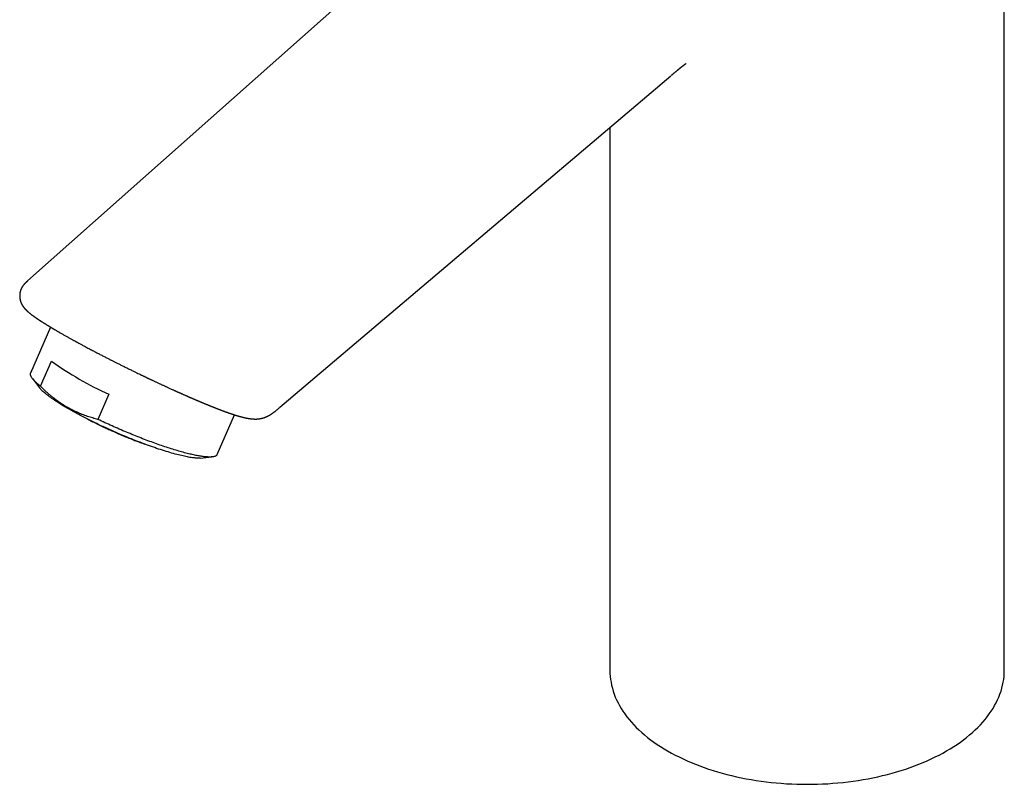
# Model space of a CAD drawing. Header units: millimetres. Extents: x 8 to 539, y 12 to 489.
# Tile 7 of 39: x 414 to 530, y 74 to 165. Entities that reach past the tile are written whole.
import ezdxf

# ---------------------------------------------------------------- set-up
doc = ezdxf.new("R2010")
doc.units = ezdxf.units.MM

msp = doc.modelspace()

# ---------------------------------------------------------------- linework, layer by layer
at = {"color": 7, "linetype": 'Continuous', "lineweight": 30}
for p, q in [((530.42, 87.91), (530.42, 209.17)), ((476.9, 188.57), (415.27, 133.82)), ((445.02, 118.93), (491.11, 158)), ((491.12, 158.01), (491.1, 158)), ((491.23, 158.11), (491.19, 158.08)), ((483.92, 151.91), (483.92, 87.91)), ((417.98, 128.37), (415.62, 122.96)), ((416.78, 121.42), (418.08, 124.38)), ((415.84, 122.31), (416.67, 121.23)), ((424.86, 120.47), (423.56, 117.5)), ((437.62, 113.36), (439.66, 118.04)), ((435.63, 112.95), (436.99, 113.07))]:
    msp.add_line(p, q, dxfattribs=at)
at = {"color": 7, "linetype": 'Continuous', "lineweight": 30, "flags": 128}
for points in [[(416.78, 121.42), (416.68, 121.49), (416.59, 121.57), (416.51, 121.64), (416.42, 121.71), (416.34, 121.78), (416.27, 121.85), (416.2, 121.92), (416.13, 121.99), (416.06, 122.05), (416, 122.12), (415.95, 122.18), (415.9, 122.24), (415.85, 122.3), (415.8, 122.35), (415.77, 122.41), (415.73, 122.46), (415.7, 122.52), (415.67, 122.57), (415.65, 122.62), (415.63, 122.66), (415.62, 122.71), (415.6, 122.75), (415.6, 122.8), (415.6, 122.84), (415.6, 122.88), (415.61, 122.91), (415.62, 122.95), (415.62, 122.96)], [(435.63, 112.95), (435.6, 112.95), (435.51, 112.94), (435.41, 112.94), (435.31, 112.94), (435.2, 112.94), (435.08, 112.95), (434.96, 112.96), (434.83, 112.97), (434.69, 112.99), (434.55, 113.01), (434.41, 113.03), (434.25, 113.06), (434.1, 113.09), (433.93, 113.12), (433.77, 113.15), (433.59, 113.19), (433.42, 113.23), (433.23, 113.27), (433.05, 113.32), (432.86, 113.37), (432.66, 113.42), (432.46, 113.48), (432.25, 113.54), (432.04, 113.6), (431.83, 113.66), (431.62, 113.73), (431.4, 113.79), (431.17, 113.86), (430.94, 113.94), (430.71, 114.01), (430.48, 114.09), (430.25, 114.17), (430.01, 114.26), (429.77, 114.34), (429.52, 114.43), (429.28, 114.52), (429.03, 114.61), (428.78, 114.7), (428.53, 114.8), (428.27, 114.9), (428.02, 114.99), (427.77, 115.1), (427.51, 115.2), (427.25, 115.3), (426.99, 115.41), (426.74, 115.51), (426.48, 115.62), (426.22, 115.73), (425.96, 115.84), (425.7, 115.95), (425.45, 116.07), (425.19, 116.18), (424.93, 116.3), (424.68, 116.41), (424.42, 116.53), (424.17, 116.65), (423.92, 116.76), (423.67, 116.88), (423.42, 117), (423.17, 117.12), (422.93, 117.24), (422.69, 117.36), (422.45, 117.48), (422.21, 117.6), (421.98, 117.72), (421.75, 117.84), (421.52, 117.96), (421.3, 118.07), (421.08, 118.19), (420.86, 118.31), (420.65, 118.43), (420.44, 118.55), (420.23, 118.66), (420.03, 118.78), (419.83, 118.89), (419.64, 119), (419.45, 119.12), (419.27, 119.23), (419.09, 119.34), (418.92, 119.45), (418.75, 119.56), (418.59, 119.66), (418.43, 119.77), (418.28, 119.87), (418.13, 119.97), (417.99, 120.07), (417.86, 120.17), (417.73, 120.26), (417.6, 120.36), (417.48, 120.45), (417.37, 120.54), (417.27, 120.63), (417.17, 120.72), (417.08, 120.8), (416.99, 120.88), (416.91, 120.96), (416.83, 121.04), (416.77, 121.11), (416.71, 121.19), (416.67, 121.23)], [(437.62, 113.36), (437.61, 113.35), (437.59, 113.31), (437.57, 113.28), (437.55, 113.26), (437.52, 113.23), (437.48, 113.21), (437.44, 113.18), (437.4, 113.16), (437.35, 113.14), (437.3, 113.13), (437.25, 113.11), (437.19, 113.1), (437.13, 113.09), (437.06, 113.08), (436.99, 113.07), (436.92, 113.07), (436.84, 113.06), (436.76, 113.06), (436.68, 113.06), (436.59, 113.06), (436.49, 113.07), (436.4, 113.07), (436.3, 113.08), (436.19, 113.09), (436.09, 113.1), (435.98, 113.11), (435.86, 113.13), (435.74, 113.15), (435.62, 113.17), (435.5, 113.19), (435.37, 113.21), (435.24, 113.23), (435.1, 113.26), (434.97, 113.29), (434.83, 113.32), (434.68, 113.35), (434.54, 113.39), (434.39, 113.42), (434.23, 113.46), (434.08, 113.5), (433.92, 113.54), (433.76, 113.58), (433.59, 113.62), (433.43, 113.67), (433.26, 113.72), (433.09, 113.77), (432.91, 113.82), (432.74, 113.87), (432.56, 113.93), (432.38, 113.98), (432.2, 114.04), (432.01, 114.1), (431.83, 114.16), (431.64, 114.22), (431.45, 114.28), (431.25, 114.35), (431.06, 114.41), (430.86, 114.48), (430.67, 114.55), (430.47, 114.62), (430.27, 114.69), (430.07, 114.76), (429.86, 114.84), (429.66, 114.91), (429.45, 114.99), (429.25, 115.07), (429.04, 115.15), (428.83, 115.23), (428.62, 115.31), (428.41, 115.39), (428.2, 115.47), (427.99, 115.56), (427.78, 115.64), (427.57, 115.73), (427.35, 115.82), (427.14, 115.91), (426.93, 115.99), (426.72, 116.08), (426.5, 116.17), (426.29, 116.27), (426.08, 116.36), (425.86, 116.45), (425.65, 116.54), (425.44, 116.64), (425.23, 116.73), (425.02, 116.83), (424.81, 116.92), (424.6, 117.02), (424.39, 117.11), (424.18, 117.21), (423.97, 117.31), (423.77, 117.4), (423.56, 117.5)], [(483.92, 87.91), (483.93, 87.56), (483.95, 87.21), (483.99, 86.86), (484.05, 86.51), (484.12, 86.16), (484.21, 85.81), (484.31, 85.47), (484.43, 85.12), (484.56, 84.78), (484.71, 84.44), (484.88, 84.1), (485.06, 83.76), (485.25, 83.43), (485.46, 83.1), (485.69, 82.78), (485.93, 82.45), (486.18, 82.13), (486.45, 81.82), (486.74, 81.51), (487.03, 81.2), (487.35, 80.9), (487.67, 80.6), (488.01, 80.31), (488.36, 80.02), (488.72, 79.74), (489.1, 79.47), (489.49, 79.2), (489.89, 78.93), (490.3, 78.67), (490.73, 78.42), (491.17, 78.18), (491.61, 77.94), (492.07, 77.71), (492.54, 77.48), (493.02, 77.26), (493.5, 77.05), (494, 76.85), (494.51, 76.66), (495.02, 76.47), (495.54, 76.29), (496.08, 76.12), (496.61, 75.95), (497.16, 75.8), (497.71, 75.65), (498.27, 75.51), (498.84, 75.38), (499.41, 75.26), (499.98, 75.15), (500.57, 75.04), (501.15, 74.95), (501.74, 74.86), (502.34, 74.78), (502.93, 74.72), (503.53, 74.66), (504.13, 74.61), (504.74, 74.56), (505.35, 74.53), (505.95, 74.51), (506.56, 74.5), (507.17, 74.49), (507.78, 74.5), (508.39, 74.51), (508.99, 74.53), (509.6, 74.56), (510.2, 74.61), (510.81, 74.66), (511.41, 74.72), (512, 74.78), (512.6, 74.86), (513.19, 74.95), (513.77, 75.04), (514.35, 75.15), (514.93, 75.26), (515.5, 75.38), (516.07, 75.51), (516.63, 75.65), (517.18, 75.8), (517.72, 75.95), (518.26, 76.12), (518.79, 76.29), (519.32, 76.47), (519.83, 76.66), (520.34, 76.85), (520.84, 77.05), (521.32, 77.26), (521.8, 77.48), (522.27, 77.71), (522.73, 77.94), (523.17, 78.18), (523.61, 78.42)], [(523.61, 78.42), (524.03, 78.67), (524.45, 78.93), (524.85, 79.2), (525.24, 79.47), (525.61, 79.74), (525.98, 80.02), (526.33, 80.31), (526.67, 80.6), (526.99, 80.9), (527.3, 81.2), (527.6, 81.51), (527.89, 81.82), (528.15, 82.13), (528.41, 82.45), (528.65, 82.78), (528.88, 83.1), (529.09, 83.43), (529.28, 83.76), (529.46, 84.1), (529.63, 84.44), (529.78, 84.78), (529.91, 85.12), (530.03, 85.47), (530.13, 85.81), (530.22, 86.16), (530.29, 86.51), (530.35, 86.86), (530.39, 87.21), (530.41, 87.56), (530.42, 87.91)]]:
    msp.add_lwpolyline(points, dxfattribs=at)
at = {"color": 7, "linetype": 'Continuous', "lineweight": 30}
msp.add_arc((441.06, 156.37), 39.39, 234.2978, 245.7076, dxfattribs=at)
for points, knots in [([(491.19, 158.08), (491.2, 158.08), (491.2, 158.09), (491.22, 158.1), (491.24, 158.12), (491.28, 158.15), (491.31, 158.18), (491.35, 158.21), (491.38, 158.24), (491.42, 158.27), (491.46, 158.3), (491.49, 158.33), (491.51, 158.35), (491.54, 158.37), (491.56, 158.39), (491.59, 158.41), (491.61, 158.43), (491.64, 158.46), (491.67, 158.48), (491.7, 158.5), (491.73, 158.53), (491.76, 158.55), (491.79, 158.58), (491.82, 158.6), (491.85, 158.63), (491.88, 158.65), (491.9, 158.67), (491.92, 158.69), (491.93, 158.7), (491.94, 158.71), (491.95, 158.72), (491.97, 158.73), (491.99, 158.74), (492, 158.76), (492.01, 158.77), (492.03, 158.78), (492.05, 158.8), (492.07, 158.82), (492.1, 158.84), (492.12, 158.85), (492.14, 158.87), (492.17, 158.89), (492.19, 158.91), (492.22, 158.94), (492.24, 158.95), (492.26, 158.97), (492.28, 158.98), (492.3, 159), (492.32, 159.02), (492.34, 159.03), (492.36, 159.05), (492.39, 159.07), (492.42, 159.09), (492.45, 159.12), (492.48, 159.14), (492.5, 159.16), (492.53, 159.18), (492.55, 159.2), (492.57, 159.21), (492.59, 159.23), (492.61, 159.24), (492.63, 159.26), (492.66, 159.28), (492.69, 159.3), (492.71, 159.32), (492.73, 159.33), (492.74, 159.34), (492.75, 159.35), (492.76, 159.36), (492.77, 159.37), (492.78, 159.38), (492.79, 159.38), (492.8, 159.39), (492.8, 159.39), (492.81, 159.39), (492.81, 159.4), (492.81, 159.4), (492.82, 159.4), (492.82, 159.41), (492.83, 159.41), (492.83, 159.41), (492.84, 159.42), (492.84, 159.42), (492.85, 159.42), (492.85, 159.42), (492.86, 159.43), (492.86, 159.43), (492.86, 159.43), (492.87, 159.44), (492.87, 159.44), (492.87, 159.44), (492.87, 159.44), (492.88, 159.44), (492.88, 159.45), (492.88, 159.45), (492.89, 159.45), (492.89, 159.45), (492.89, 159.45), (492.89, 159.45), (492.9, 159.45), (492.9, 159.46), (492.9, 159.46), (492.9, 159.46)], [0, 0, 0, 0, 0.002669, 0.008907, 0.014322, 0.027856, 0.041949, 0.051862, 0.063258, 0.075883, 0.088645, 0.099806, 0.108147, 0.115927, 0.123694, 0.132911, 0.143759, 0.154038, 0.164779, 0.173764, 0.183475, 0.194956, 0.208091, 0.218052, 0.228408, 0.240533, 0.251709, 0.256565, 0.26091, 0.264998, 0.270131, 0.276494, 0.283743, 0.289839, 0.294447, 0.300869, 0.30972, 0.320526, 0.329954, 0.337467, 0.347033, 0.359051, 0.371569, 0.383667, 0.393904, 0.402212, 0.41055, 0.421062, 0.43085, 0.441984, 0.454464, 0.46829, 0.483083, 0.500888, 0.517218, 0.532076, 0.545466, 0.557392, 0.5679, 0.57847, 0.595682, 0.614414, 0.633189, 0.652477, 0.672393, 0.689818, 0.70113, 0.7126, 0.724148, 0.735744, 0.742966, 0.75124, 0.759777, 0.766813, 0.772287, 0.776937, 0.781941, 0.787344, 0.794001, 0.802092, 0.810082, 0.816388, 0.822592, 0.829291, 0.837191, 0.84717, 0.855864, 0.862576, 0.868161, 0.873707, 0.879499, 0.886052, 0.893354, 0.901348, 0.917128, 0.92988, 0.941832, 0.954018, 0.964426, 0.976627, 0.989487, 1, 1, 1, 1]), ([(415.27, 133.82), (415.26, 133.81), (415.24, 133.8), (415.21, 133.77), (415.18, 133.74), (415.16, 133.72), (415.14, 133.7), (415.12, 133.69), (415.1, 133.67), (415.09, 133.66), (415.08, 133.65), (415.07, 133.64), (415.06, 133.63), (415.04, 133.61), (415.02, 133.59), (415, 133.57), (414.98, 133.55), (414.96, 133.53), (414.95, 133.52), (414.93, 133.51), (414.92, 133.49), (414.91, 133.48), (414.9, 133.47), (414.88, 133.45), (414.86, 133.43), (414.84, 133.4), (414.81, 133.37), (414.78, 133.33), (414.75, 133.29), (414.71, 133.24), (414.68, 133.19), (414.65, 133.15), (414.62, 133.1), (414.59, 133.06), (414.57, 133.02), (414.55, 132.98), (414.54, 132.95), (414.52, 132.91), (414.5, 132.88), (414.48, 132.83), (414.47, 132.78), (414.45, 132.74), (414.43, 132.69), (414.42, 132.65), (414.41, 132.61), (414.4, 132.58), (414.39, 132.53), (414.37, 132.47), (414.36, 132.4), (414.35, 132.33), (414.35, 132.27), (414.34, 132.22), (414.34, 132.16), (414.34, 132.1), (414.34, 132.05), (414.34, 132), (414.34, 131.96), (414.34, 131.93), (414.34, 131.89), (414.35, 131.85), (414.35, 131.81), (414.36, 131.77), (414.36, 131.73), (414.37, 131.68), (414.38, 131.64), (414.38, 131.61), (414.39, 131.58), (414.4, 131.55), (414.41, 131.52), (414.41, 131.49), (414.42, 131.46), (414.43, 131.43), (414.44, 131.4), (414.45, 131.37), (414.46, 131.34), (414.47, 131.3), (414.49, 131.27), (414.5, 131.24), (414.51, 131.21), (414.52, 131.18), (414.54, 131.16), (414.55, 131.13), (414.56, 131.1), (414.57, 131.08), (414.59, 131.05), (414.6, 131.03), (414.61, 131.01), (414.62, 131), (414.62, 130.99), (414.63, 130.98), (414.64, 130.96), (414.65, 130.94), (414.66, 130.92), (414.67, 130.91), (414.68, 130.89), (414.69, 130.88), (414.7, 130.87), (414.71, 130.85), (414.72, 130.84), (414.73, 130.83), (414.74, 130.81), (414.75, 130.79), (414.77, 130.76), (414.79, 130.74), (414.8, 130.72), (414.82, 130.7), (414.83, 130.69), (414.84, 130.68), (414.85, 130.67), (414.86, 130.65), (414.87, 130.64), (414.88, 130.62), (414.9, 130.6), (414.92, 130.57), (414.94, 130.55), (414.97, 130.52), (414.99, 130.5), (415.02, 130.47), (415.04, 130.45), (415.05, 130.44), (415.06, 130.43), (415.07, 130.42), (415.08, 130.4), (415.1, 130.39), (415.11, 130.38), (415.13, 130.36), (415.14, 130.35), (415.16, 130.33), (415.17, 130.32), (415.19, 130.31), (415.19, 130.3), (415.2, 130.29), (415.21, 130.29), (415.22, 130.28), (415.23, 130.27), (415.24, 130.26), (415.25, 130.25), (415.26, 130.24), (415.27, 130.23), (415.28, 130.22), (415.29, 130.21), (415.3, 130.2), (415.31, 130.19), (415.33, 130.18), (415.34, 130.17), (415.36, 130.16), (415.37, 130.14), (415.38, 130.13), (415.4, 130.12), (415.42, 130.1), (415.44, 130.08), (415.46, 130.07), (415.48, 130.05), (415.49, 130.04), (415.51, 130.03), (415.54, 130.01), (415.57, 129.98), (415.62, 129.94), (415.67, 129.9), (415.72, 129.86), (415.77, 129.83), (415.81, 129.79), (415.85, 129.76), (415.88, 129.74), (415.91, 129.72), (415.95, 129.69), (415.98, 129.67), (416.01, 129.65), (416.04, 129.63), (416.06, 129.61), (416.09, 129.59), (416.12, 129.57), (416.15, 129.55), (416.18, 129.53), (416.21, 129.51), (416.23, 129.49), (416.26, 129.48), (416.28, 129.46), (416.31, 129.44), (416.34, 129.42), (416.37, 129.4), (416.39, 129.38), (416.42, 129.36), (416.45, 129.34), (416.47, 129.33), (416.49, 129.32), (416.51, 129.3), (416.54, 129.29), (416.57, 129.27), (416.6, 129.24), (416.63, 129.22), (416.66, 129.2), (416.69, 129.18), (416.73, 129.16), (416.76, 129.14), (416.78, 129.12), (416.81, 129.1), (416.83, 129.09), (416.85, 129.08), (416.87, 129.07), (416.89, 129.05), (416.91, 129.04), (416.97, 129), (417.04, 128.96), (417.12, 128.9), (417.18, 128.87), (417.22, 128.84), (417.26, 128.82), (417.31, 128.78), (417.37, 128.75), (417.44, 128.71), (417.51, 128.66), (417.59, 128.61), (417.67, 128.56), (417.75, 128.52), (417.81, 128.48), (417.87, 128.44), (417.93, 128.4), (417.99, 128.37), (418.03, 128.35), (418.06, 128.32), (418.09, 128.31), (418.11, 128.29), (418.13, 128.28), (418.14, 128.28), (418.16, 128.27), (418.17, 128.26), (418.2, 128.25), (418.22, 128.23), (418.26, 128.21), (418.3, 128.18), (418.36, 128.15), (418.43, 128.11), (418.5, 128.07), (418.58, 128.02), (418.67, 127.96), (418.77, 127.91), (418.88, 127.84), (418.96, 127.8), (419, 127.77)], [0, 0, 0, 0, 0.001704, 0.005798, 0.009196, 0.011901, 0.013914, 0.015862, 0.01756, 0.019017, 0.020014, 0.021335, 0.023085, 0.025268, 0.027882, 0.030785, 0.033296, 0.035621, 0.037496, 0.039302, 0.041049, 0.042737, 0.044366, 0.046808, 0.049375, 0.052351, 0.05661, 0.0615, 0.066915, 0.072695, 0.078621, 0.084098, 0.089093, 0.094031, 0.098436, 0.102422, 0.105991, 0.109419, 0.113048, 0.117273, 0.122155, 0.127706, 0.131538, 0.135591, 0.139312, 0.142538, 0.145269, 0.152287, 0.159194, 0.165718, 0.170206, 0.175271, 0.180794, 0.186026, 0.190875, 0.195419, 0.19856, 0.201804, 0.205153, 0.20861, 0.212421, 0.216709, 0.221151, 0.225602, 0.229521, 0.232911, 0.235855, 0.238811, 0.241853, 0.244979, 0.248236, 0.251353, 0.254655, 0.258247, 0.262197, 0.266506, 0.2711, 0.275268, 0.278628, 0.281728, 0.285316, 0.289162, 0.292696, 0.296131, 0.299991, 0.30378, 0.306837, 0.308468, 0.310013, 0.312012, 0.314483, 0.317426, 0.320638, 0.323912, 0.326569, 0.328907, 0.331121, 0.333248, 0.335422, 0.338205, 0.341639, 0.34569, 0.350985, 0.355906, 0.36013, 0.363247, 0.365895, 0.368553, 0.371256, 0.374004, 0.376879, 0.381715, 0.387037, 0.392704, 0.398482, 0.403984, 0.410837, 0.417639, 0.424313, 0.427026, 0.429644, 0.432199, 0.435115, 0.438525, 0.442427, 0.44634, 0.451138, 0.455262, 0.458806, 0.461855, 0.463384, 0.464899, 0.466791, 0.46908, 0.471766, 0.474696, 0.477707, 0.480166, 0.482074, 0.483983, 0.486423, 0.489361, 0.492795, 0.496302, 0.499521, 0.502451, 0.505093, 0.508578, 0.512681, 0.517443, 0.522053, 0.526166, 0.529721, 0.533161, 0.536835, 0.540741, 0.5509, 0.559943, 0.570653, 0.579914, 0.589355, 0.60067, 0.60614, 0.611431, 0.617112, 0.623086, 0.628864, 0.634381, 0.6387, 0.643333, 0.648288, 0.653565, 0.658805, 0.663506, 0.667663, 0.671364, 0.675135, 0.679063, 0.683327, 0.688153, 0.692339, 0.696872, 0.701328, 0.705124, 0.708259, 0.710732, 0.71381, 0.71769, 0.722323, 0.727251, 0.732357, 0.736494, 0.740741, 0.745098, 0.749343, 0.753034, 0.756851, 0.759785, 0.761918, 0.764229, 0.767142, 0.770558, 0.774396, 0.787414, 0.800038, 0.80489, 0.809702, 0.814892, 0.820623, 0.82793, 0.83596, 0.844713, 0.854189, 0.864388, 0.871456, 0.878834, 0.886068, 0.892511, 0.898158, 0.903009, 0.906515, 0.909444, 0.911795, 0.913569, 0.914571, 0.915978, 0.917837, 0.92015, 0.922915, 0.926132, 0.93117, 0.937024, 0.943696, 0.951184, 0.959487, 0.968437, 0.978172, 0.988693, 1, 1, 1, 1]), ([(419, 127.77), (419.06, 127.74), (419.17, 127.68), (419.34, 127.58), (419.51, 127.48), (419.67, 127.39), (419.83, 127.3), (419.98, 127.22), (420.13, 127.13), (420.28, 127.05), (420.43, 126.97), (420.57, 126.89), (420.69, 126.82), (420.81, 126.76), (420.91, 126.7), (421, 126.65), (421.08, 126.61), (421.15, 126.57), (421.22, 126.53), (421.32, 126.48), (421.45, 126.41), (421.62, 126.32), (421.79, 126.22), (421.98, 126.13), (422.17, 126.02), (422.37, 125.91), (422.59, 125.8), (422.8, 125.69), (423.02, 125.57), (423.22, 125.47), (423.42, 125.36), (423.62, 125.26), (423.81, 125.16), (424.01, 125.06), (424.21, 124.96), (424.4, 124.86), (424.58, 124.77), (424.75, 124.68), (424.9, 124.6), (425.03, 124.53), (425.16, 124.47), (425.3, 124.4), (425.45, 124.33), (425.6, 124.25), (425.76, 124.17), (425.92, 124.09), (426.1, 124), (426.28, 123.91), (426.47, 123.82), (426.66, 123.72), (426.86, 123.62), (427.06, 123.52), (427.26, 123.42), (427.46, 123.33), (427.66, 123.23), (427.88, 123.12), (428.14, 123), (428.42, 122.86), (428.64, 122.75), (428.8, 122.68), (428.9, 122.63), (429, 122.58), (429.1, 122.53), (429.19, 122.49), (429.26, 122.45), (429.33, 122.42), (429.38, 122.4), (429.42, 122.38), (429.45, 122.37), (429.47, 122.35), (429.49, 122.35), (429.51, 122.34), (429.53, 122.33), (429.56, 122.31), (429.6, 122.29), (429.65, 122.27), (429.69, 122.25), (429.75, 122.23), (429.8, 122.2), (429.87, 122.17), (429.96, 122.12), (430.08, 122.07), (430.2, 122.01), (430.33, 121.95), (430.47, 121.88), (430.62, 121.82), (430.77, 121.75), (430.91, 121.68), (431.03, 121.62), (431.15, 121.57), (431.26, 121.52), (431.37, 121.47), (431.48, 121.41), (431.61, 121.36), (431.74, 121.29), (431.89, 121.23), (432.05, 121.16), (432.21, 121.08), (432.35, 121.02), (432.46, 120.97), (432.53, 120.94), (432.59, 120.91), (432.65, 120.88), (432.7, 120.86), (432.75, 120.84), (432.79, 120.82), (432.83, 120.8), (432.86, 120.79), (432.88, 120.78), (432.89, 120.77), (432.91, 120.77), (432.92, 120.76), (432.95, 120.75), (432.97, 120.74), (433, 120.72), (433.04, 120.71), (433.08, 120.69), (433.11, 120.68), (433.15, 120.66), (433.21, 120.63), (433.28, 120.6), (433.37, 120.56), (433.47, 120.52), (433.56, 120.47), (433.67, 120.43), (433.77, 120.38), (433.87, 120.34), (433.94, 120.31), (433.99, 120.29), (434.04, 120.27), (434.08, 120.25), (434.11, 120.23), (434.14, 120.22), (434.16, 120.21), (434.17, 120.21), (434.19, 120.2), (434.2, 120.19), (434.22, 120.19), (434.24, 120.18), (434.27, 120.16), (434.3, 120.15), (434.34, 120.13), (434.39, 120.11), (434.44, 120.09), (434.51, 120.06), (434.56, 120.04), (434.62, 120.01), (434.67, 119.99), (434.72, 119.97), (434.77, 119.95), (434.81, 119.93), (434.86, 119.91), (434.91, 119.89), (434.96, 119.87), (435.01, 119.84), (435.05, 119.83), (435.09, 119.81), (435.11, 119.8), (435.13, 119.79), (435.15, 119.78), (435.17, 119.78), (435.19, 119.77), (435.2, 119.76), (435.23, 119.75), (435.26, 119.74), (435.29, 119.73), (435.32, 119.71), (435.36, 119.69), (435.42, 119.67), (435.49, 119.64), (435.57, 119.61), (435.65, 119.57), (435.72, 119.54), (435.78, 119.52), (435.83, 119.5), (435.88, 119.48), (435.92, 119.46), (435.94, 119.45), (435.96, 119.44), (435.98, 119.44), (436, 119.43), (436.03, 119.42), (436.07, 119.4), (436.14, 119.37), (436.22, 119.34), (436.29, 119.3), (436.38, 119.27), (436.46, 119.24), (436.53, 119.21), (436.58, 119.19), (436.61, 119.17), (436.64, 119.16), (436.66, 119.16), (436.68, 119.15), (436.69, 119.14), (436.72, 119.13), (436.74, 119.12), (436.77, 119.11), (436.81, 119.1), (436.85, 119.08), (436.91, 119.05), (436.98, 119.02), (437.05, 119), (437.11, 118.97), (437.16, 118.95), (437.2, 118.94), (437.23, 118.93), (437.26, 118.91), (437.29, 118.9), (437.33, 118.89), (437.37, 118.87), (437.42, 118.85), (437.47, 118.83), (437.52, 118.81), (437.57, 118.79), (437.61, 118.78), (437.65, 118.76), (437.68, 118.75), (437.71, 118.74), (437.74, 118.73), (437.77, 118.71), (437.82, 118.7), (437.87, 118.68), (437.91, 118.66), (437.96, 118.64), (437.99, 118.63), (438.03, 118.62), (438.06, 118.6), (438.09, 118.59), (438.11, 118.58), (438.15, 118.57), (438.19, 118.56), (438.23, 118.54), (438.28, 118.52), (438.33, 118.5), (438.37, 118.49), (438.42, 118.47), (438.45, 118.46), (438.49, 118.44), (438.53, 118.43), (438.57, 118.41), (438.62, 118.4), (438.67, 118.38), (438.72, 118.36), (438.76, 118.35), (438.82, 118.33), (438.89, 118.3), (438.97, 118.27), (439.05, 118.24), (439.12, 118.22), (439.2, 118.19), (439.25, 118.18), (439.3, 118.16), (439.33, 118.15), (439.37, 118.14), (439.41, 118.12), (439.46, 118.11), (439.5, 118.09), (439.53, 118.08), (439.57, 118.07), (439.6, 118.06), (439.62, 118.05), (439.65, 118.04), (439.68, 118.03), (439.72, 118.02), (439.75, 118.01), (439.78, 118), (439.8, 118), (439.83, 117.99), (439.85, 117.98), (439.88, 117.97), (439.91, 117.97), (439.93, 117.96), (439.96, 117.95), (439.98, 117.94), (440, 117.94), (440.02, 117.93), (440.04, 117.92), (440.07, 117.92), (440.09, 117.91), (440.11, 117.9), (440.14, 117.9), (440.16, 117.89), (440.18, 117.88), (440.2, 117.88), (440.23, 117.87), (440.25, 117.86), (440.28, 117.86), (440.3, 117.85), (440.32, 117.84), (440.34, 117.84), (440.37, 117.83), (440.39, 117.83), (440.41, 117.82), (440.44, 117.81), (440.47, 117.8), (440.5, 117.8), (440.53, 117.79), (440.55, 117.78), (440.58, 117.77), (440.61, 117.77), (440.64, 117.76), (440.67, 117.75), (440.69, 117.75), (440.72, 117.74), (440.74, 117.74), (440.76, 117.73), (440.77, 117.73), (440.78, 117.73), (440.8, 117.72), (440.82, 117.72), (440.84, 117.71), (440.87, 117.71), (440.89, 117.7), (440.91, 117.7), (440.93, 117.69), (440.95, 117.69), (440.97, 117.68), (440.99, 117.68), (441.01, 117.67), (441.03, 117.67), (441.05, 117.67), (441.06, 117.66), (441.08, 117.66), (441.09, 117.66), (441.11, 117.65), (441.13, 117.65), (441.16, 117.64), (441.17, 117.64), (441.19, 117.64), (441.21, 117.63), (441.23, 117.63), (441.25, 117.63), (441.28, 117.62), (441.31, 117.62), (441.34, 117.61), (441.37, 117.61), (441.39, 117.6), (441.42, 117.6), (441.46, 117.59), (441.51, 117.59), (441.55, 117.58), (441.59, 117.58), (441.62, 117.57), (441.65, 117.57), (441.68, 117.57), (441.71, 117.56), (441.74, 117.56), (441.78, 117.56), (441.82, 117.55), (441.85, 117.55), (441.88, 117.55), (441.91, 117.55), (441.93, 117.55), (441.95, 117.55), (441.97, 117.55), (441.98, 117.54), (442, 117.54), (442.01, 117.54), (442.03, 117.54), (442.05, 117.54), (442.08, 117.54), (442.1, 117.54), (442.13, 117.54), (442.15, 117.54), (442.17, 117.54), (442.18, 117.54), (442.2, 117.54), (442.21, 117.54), (442.23, 117.54), (442.25, 117.54), (442.28, 117.55), (442.3, 117.55), (442.33, 117.55), (442.34, 117.55), (442.36, 117.55), (442.38, 117.55), (442.4, 117.55), (442.42, 117.55), (442.44, 117.56), (442.48, 117.56), (442.51, 117.56), (442.54, 117.57), (442.58, 117.57), (442.62, 117.58), (442.67, 117.59), (442.72, 117.6), (442.78, 117.61), (442.84, 117.62), (442.91, 117.64), (442.98, 117.66), (443.04, 117.67), (443.09, 117.69), (443.14, 117.7), (443.18, 117.72), (443.21, 117.73), (443.24, 117.74), (443.28, 117.76), (443.33, 117.78), (443.39, 117.8), (443.45, 117.83), (443.51, 117.85), (443.56, 117.88), (443.61, 117.91), (443.66, 117.93), (443.71, 117.96), (443.77, 117.99), (443.82, 118.02), (443.87, 118.05), (443.91, 118.08), (443.95, 118.1), (443.97, 118.12), (444, 118.13), (444.03, 118.15), (444.06, 118.17), (444.09, 118.19), (444.13, 118.22), (444.18, 118.25), (444.23, 118.29), (444.29, 118.34), (444.36, 118.39), (444.44, 118.45), (444.52, 118.52), (444.62, 118.59), (444.72, 118.67), (444.83, 118.76), (444.94, 118.86), (445.02, 118.93), (445.06, 118.96)], [0, 0, 0, 0, 0.006432, 0.012612, 0.01854, 0.024216, 0.02964, 0.034812, 0.039732, 0.044854, 0.04967, 0.054181, 0.058388, 0.062289, 0.065307, 0.068113, 0.070707, 0.073089, 0.07526, 0.077285, 0.082249, 0.087517, 0.092883, 0.098531, 0.10446, 0.11067, 0.117163, 0.123936, 0.130316, 0.136474, 0.142411, 0.148127, 0.153622, 0.159861, 0.165788, 0.171403, 0.176705, 0.181694, 0.18637, 0.189973, 0.193792, 0.197833, 0.202095, 0.206579, 0.211284, 0.216212, 0.221361, 0.226733, 0.232329, 0.238147, 0.244189, 0.250091, 0.256146, 0.262151, 0.268084, 0.273945, 0.282666, 0.29122, 0.299606, 0.302854, 0.306076, 0.309272, 0.312378, 0.315162, 0.317603, 0.319387, 0.320929, 0.322229, 0.323287, 0.323947, 0.324459, 0.324931, 0.325652, 0.326659, 0.327934, 0.329351, 0.330859, 0.332457, 0.334146, 0.335926, 0.339323, 0.343008, 0.346982, 0.351181, 0.355283, 0.36044, 0.365354, 0.370025, 0.37399, 0.377761, 0.381338, 0.384896, 0.3887, 0.392753, 0.39745, 0.402444, 0.407734, 0.41332, 0.419204, 0.421852, 0.424325, 0.426594, 0.428659, 0.430519, 0.432148, 0.43358, 0.434814, 0.435852, 0.436577, 0.437161, 0.437603, 0.438037, 0.438784, 0.439856, 0.440928, 0.442196, 0.443514, 0.444821, 0.446115, 0.447396, 0.450767, 0.454049, 0.457387, 0.460988, 0.464655, 0.468559, 0.472703, 0.474731, 0.476631, 0.478325, 0.479813, 0.481095, 0.482006, 0.482775, 0.4834, 0.483883, 0.484378, 0.485081, 0.485935, 0.486973, 0.488196, 0.4896, 0.491026, 0.493577, 0.495932, 0.498089, 0.500051, 0.502048, 0.504266, 0.505883, 0.507601, 0.509419, 0.511337, 0.513355, 0.515348, 0.517107, 0.518233, 0.519235, 0.520112, 0.520865, 0.521494, 0.522013, 0.522707, 0.523591, 0.524712, 0.52607, 0.527562, 0.529019, 0.53044, 0.534064, 0.537424, 0.540519, 0.543349, 0.545897, 0.548136, 0.550065, 0.551684, 0.552409, 0.553053, 0.553798, 0.55474, 0.555879, 0.557214, 0.560518, 0.563792, 0.567037, 0.570408, 0.573983, 0.577758, 0.579313, 0.580639, 0.581735, 0.582602, 0.583272, 0.584071, 0.585017, 0.586149, 0.587468, 0.588969, 0.590524, 0.593658, 0.596771, 0.599865, 0.602908, 0.604673, 0.606295, 0.607774, 0.609111, 0.61036, 0.612124, 0.614107, 0.616289, 0.618554, 0.620886, 0.623284, 0.625554, 0.627107, 0.628459, 0.629695, 0.631088, 0.632661, 0.63497, 0.637364, 0.639799, 0.641689, 0.643554, 0.645232, 0.646709, 0.647985, 0.649272, 0.65074, 0.652864, 0.65517, 0.657515, 0.659898, 0.662297, 0.664454, 0.666357, 0.668059, 0.669892, 0.672305, 0.674852, 0.677486, 0.679957, 0.682221, 0.684549, 0.689005, 0.693612, 0.697688, 0.701845, 0.705752, 0.709623, 0.711511, 0.713453, 0.71558, 0.717904, 0.720418, 0.722873, 0.725152, 0.726849, 0.728507, 0.730126, 0.731816, 0.73368, 0.735716, 0.737733, 0.739378, 0.740912, 0.742335, 0.743774, 0.74531, 0.746944, 0.748584, 0.750037, 0.751354, 0.752511, 0.753771, 0.755173, 0.756717, 0.758356, 0.759833, 0.761143, 0.762305, 0.763594, 0.76511, 0.766851, 0.76861, 0.770191, 0.771459, 0.772647, 0.774011, 0.775581, 0.777228, 0.778738, 0.780106, 0.782017, 0.783961, 0.785984, 0.787838, 0.789444, 0.791188, 0.793153, 0.795351, 0.796853, 0.798451, 0.799917, 0.801054, 0.801774, 0.80262, 0.803628, 0.804797, 0.806675, 0.808411, 0.809942, 0.811272, 0.812559, 0.813665, 0.814806, 0.816028, 0.817343, 0.818735, 0.81998, 0.820961, 0.821848, 0.822929, 0.824222, 0.825689, 0.827178, 0.828396, 0.829393, 0.830497, 0.831832, 0.833393, 0.835209, 0.837275, 0.839142, 0.840804, 0.842349, 0.843815, 0.846839, 0.849721, 0.852504, 0.85521, 0.856786, 0.858399, 0.860109, 0.861981, 0.864036, 0.866311, 0.868716, 0.870523, 0.872244, 0.873766, 0.875035, 0.876077, 0.877076, 0.878066, 0.878774, 0.879517, 0.880472, 0.881661, 0.883084, 0.884572, 0.885843, 0.886887, 0.887785, 0.888642, 0.889439, 0.890178, 0.891023, 0.89207, 0.893321, 0.894665, 0.895806, 0.896725, 0.897434, 0.898177, 0.899044, 0.900036, 0.901119, 0.902949, 0.904535, 0.905876, 0.907468, 0.90928, 0.911315, 0.913504, 0.915835, 0.918411, 0.921254, 0.923874, 0.926127, 0.928062, 0.929764, 0.931183, 0.932316, 0.93341, 0.934858, 0.936692, 0.938792, 0.940784, 0.942782, 0.944876, 0.94659, 0.948363, 0.950163, 0.951984, 0.953827, 0.955691, 0.957473, 0.958561, 0.959443, 0.960317, 0.961278, 0.962326, 0.963463, 0.964938, 0.966619, 0.968512, 0.970621, 0.973281, 0.976226, 0.979458, 0.982981, 0.986797, 0.990907, 0.995308, 1, 1, 1, 1]), ([(423.56, 117.5), (423.46, 117.53), (423.25, 117.58), (422.94, 117.67), (422.63, 117.76), (422.32, 117.86), (422.02, 117.97), (421.71, 118.09), (421.41, 118.21), (421.11, 118.34), (420.81, 118.48), (420.52, 118.62), (420.22, 118.78), (419.93, 118.94), (419.64, 119.11), (419.35, 119.3), (419.06, 119.49), (418.78, 119.69), (418.52, 119.89), (418.26, 120.09), (418, 120.29), (417.72, 120.53), (417.42, 120.8), (417.1, 121.1), (416.88, 121.31), (416.78, 121.42)], [0, 0, 0, 0, 0.0415143, 0.0830327, 0.1245539, 0.1660718, 0.2076616, 0.249259, 0.2908555, 0.3324442, 0.3745976, 0.4167603, 0.4589226, 0.5010755, 0.54422, 0.5873697, 0.6305144, 0.674553, 0.7151531, 0.7557604, 0.7963685, 0.8369696, 0.8913101, 0.9456578, 1, 1, 1, 1]), ([(422.34, 117.53), (422.39, 117.51), (422.48, 117.46), (422.63, 117.39), (422.77, 117.31), (422.93, 117.23), (423.08, 117.16), (423.23, 117.08), (423.37, 117.01), (423.5, 116.95), (423.61, 116.9), (423.71, 116.85), (423.79, 116.81), (423.88, 116.77), (423.97, 116.72), (424.08, 116.67), (424.2, 116.61), (424.35, 116.55), (424.51, 116.47), (424.66, 116.4), (424.82, 116.33), (424.96, 116.26), (425.11, 116.2), (425.26, 116.13), (425.42, 116.06), (425.59, 115.99), (425.74, 115.92), (425.89, 115.85), (426.03, 115.79), (426.16, 115.74), (426.29, 115.68), (426.41, 115.63), (426.54, 115.58), (426.67, 115.52), (426.82, 115.46), (426.97, 115.4), (427.13, 115.34), (427.29, 115.27), (427.46, 115.2), (427.66, 115.12), (427.89, 115.03), (428.15, 114.93), (428.41, 114.84), (428.67, 114.74), (428.88, 114.66), (429, 114.62), (429.05, 114.6)], [0, 0, 0, 0, 0.0215224, 0.0456252, 0.0696403, 0.0926038, 0.1175268, 0.1408151, 0.1624702, 0.182493, 0.2008843, 0.2141906, 0.2265574, 0.2393959, 0.2532733, 0.2681902, 0.2882985, 0.3100318, 0.3333899, 0.3583723, 0.3791404, 0.4007385, 0.4218631, 0.4422443, 0.4675496, 0.4916072, 0.5144171, 0.5359798, 0.5562954, 0.5750344, 0.5925707, 0.6097862, 0.6280433, 0.6477617, 0.6685784, 0.6904913, 0.7134983, 0.7375964, 0.7627634, 0.7883352, 0.8264534, 0.8647556, 0.9032491, 0.9419415, 0.9808404, 1, 1, 1, 1])]:
    msp.add_open_spline(points, degree=3, knots=knots, dxfattribs=at)

doc.saveas('drawing.dxf')
